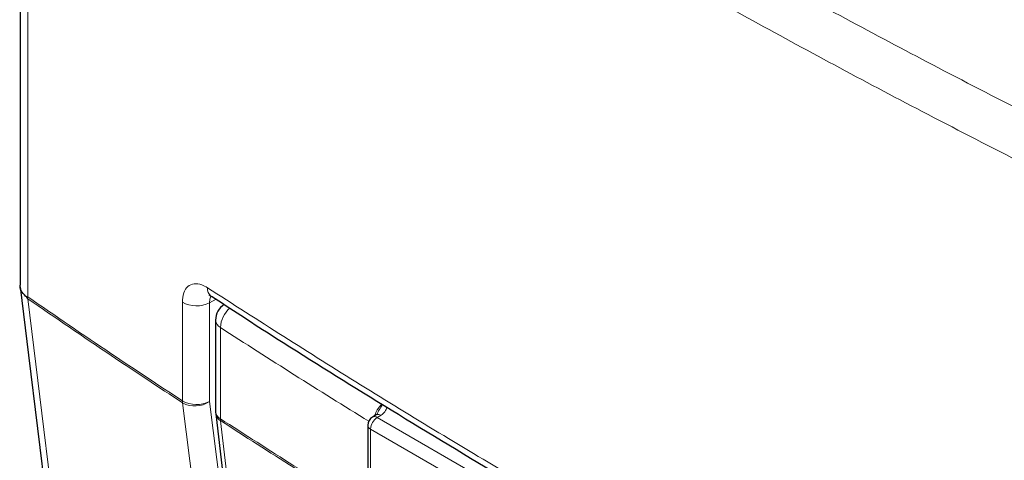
# Paper-space layout 'Blatt2' of a CAD drawing. Header units: millimetres. Extents: x 5 to 418, y 2 to 292.
# Tile 37 of 54: x 83 to 118, y 201 to 217. Entities that reach past the tile are written whole.
import ezdxf

# ---------------------------------------------------------------- set-up
doc = ezdxf.new("R2010")
doc.units = ezdxf.units.MM

psp = doc.layouts.new('Blatt2')

# ---------------------------------------------------------------- linework, layer by layer
at = {"color": 7, "linetype": 'Continuous', "lineweight": 25}
for p, q in [((82.959, 233.238), (82.959, 207.62)), ((89.882, 206.38), (89.882, 203.15)), ((89.888, 203.072), (92.012, 185.174)), ((95.571, 203.03), (95.437, 202.95)), ((95.275, 202.664), (95.275, 179.891))]:
    psp.add_line(p, q, dxfattribs=at)
at = {"color": 7, "linetype": 'Continuous', "lineweight": 18}
for p, q in [((83.231, 232.806), (83.231, 207.205)), ((88.705, 203.526), (88.705, 207.018)), ((89.904, 207.122), (89.669, 206.996)), ((89.669, 206.996), (89.669, 203.504)), ((90.052, 206.124), (90.052, 202.894)), ((95.742, 203.016), (95.608, 202.936)), ((95.608, 202.936), (110.465, 194.359)), ((110.23, 193.951), (95.372, 202.528)), ((95.372, 202.528), (95.372, 179.755))]:
    psp.add_line(p, q, dxfattribs=at)
at = {"color": 7, "linetype": 'Continuous', "lineweight": 25, "flags": 128}
for points in [[(82.962, 207.566), (83.259, 205.138), (85.165, 189.562)], [(95.581, 203.036), (95.573, 203.031), (95.571, 203.03)]]:
    psp.add_lwpolyline(points, dxfattribs=at)
at = {"color": 7, "linetype": 'Continuous', "lineweight": 18, "flags": 128}
for points in [[(83.236, 207.135), (83.447, 205.408), (84.308, 198.37), (84.871, 193.765), (84.893, 193.591), (85.431, 189.188)], [(90.978, 185.461), (90.851, 186.469), (90.343, 190.502), (89.526, 196.979), (88.968, 201.408), (88.71, 203.456)], [(89.669, 203.504), (89.927, 201.455), (90.791, 194.603), (91.366, 190.034), (91.937, 185.508)], [(90.056, 202.824), (90.175, 201.821), (90.651, 197.811), (92.18, 184.926)]]:
    psp.add_lwpolyline(points, dxfattribs=at)
at = {"color": 7, "linetype": 'Continuous', "lineweight": 18}
for centre, radius, start, end in [((89.935, 207.502), 0.345, 175.268, 233.6914), ((89.208, 207.901), 1.016, 240.3625, 296.9755), ((91.044, 206.065), 0.994, 131.3295, 176.6104), ((90.202, 206.407), 0.32, 184.8044, 242.0683), ((249.35, 452.286), 293.21, 237.0921, 238.30656), ((89.208, 204.409), 1.016, 240.3625, 296.9755), ((89.244, 203.525), 0.538, 179.8827, 187.3316), ((89.151, 204.256), 0.913, 241.1305, 304.5336), ((90.202, 203.177), 0.32, 184.8044, 242.0683), ((90.233, 203.126), 0.35, 188.9521, 239.663), ((95.643, 202.871), 0.176, 55.8104, 110.7239), ((249.339, 449.039), 293.189, 237.09208, 238.29968), ((90.592, 202.893), 0.541, 179.8815, 187.3103), ((249.339, 448.963), 293.181, 237.09207, 238.2987), ((95.438, 202.679), 0.165, 185.0787, 246.2415), ((95.884, 202.505), 0.512, 122.6055, 177.3945), ((95.511, 202.804), 0.164, 53.829, 116.8599)]:
    psp.add_arc(centre, radius, start, end, dxfattribs=at)
at = {"color": 7, "linetype": 'Continuous', "lineweight": 25}
for centre, radius, start, end in [((90.549, 206.38), 0.667, 122.6657, 180), ((90.549, 203.15), 0.667, 180, 186.7694), ((95.608, 202.664), 0.333, 120.8709, 180)]:
    psp.add_arc(centre, radius, start, end, dxfattribs=at)
at = {"color": 7, "linetype": 'Continuous', "lineweight": 18}
for points, knots in [([(84.111, 234.182), (86.689, 232.437), (91.092, 229.455), (97.608, 225.391), (103.474, 221.9), (109.494, 218.503), (114.704, 215.703), (117.929, 214.051), (119.058, 213.473)], [0, 0, 0, 0, 0.237503, 0.405606, 0.573709, 0.741642, 0.909575, 1, 1, 1, 1]), ([(118.301, 212.024), (117.168, 212.604), (113.932, 214.262), (108.704, 217.072), (102.662, 220.481), (96.776, 223.984), (90.237, 228.062), (85.818, 231.054), (83.231, 232.806)], [0, 0, 0, 0, 0.090427, 0.258359, 0.426292, 0.594393, 0.762495, 1, 1, 1, 1]), ([(89.591, 207.53), (89.526, 207.567), (89.361, 207.661), (89.112, 207.693), (88.887, 207.593), (88.735, 207.366), (88.715, 207.134), (88.705, 207.018)], [0, 0, 0, 0, 0.141267, 0.356382, 0.571162, 0.785622, 1, 1, 1, 1]), ([(89.591, 207.53), (91.391, 206.379), (94.991, 204.076), (100.655, 200.666), (106.54, 197.281), (112.164, 194.196), (115.842, 192.284), (117.431, 191.458)], [0, 0, 0, 0, 0.204721, 0.409562, 0.623395, 0.837364, 1, 1, 1, 1]), ([(83.231, 207.205), (84.208, 206.535), (86.014, 205.3), (87.859, 204.084), (88.705, 203.526)], [0, 0, 0, 0, 0.541474, 1, 1, 1, 1]), ([(89.669, 206.996), (89.671, 207.055), (89.675, 207.15), (89.714, 207.203), (89.728, 207.222)], [0, 0, 0, 0, 0.628262, 1, 1, 1, 1]), ([(88.71, 203.456), (87.864, 204.014), (86.018, 205.23), (84.213, 206.465), (83.236, 207.135)], [0, 0, 0, 0, 0.458552, 1, 1, 1, 1]), ([(95.515, 202.997), (95.527, 203.035), (95.563, 203.142), (95.654, 203.292), (95.736, 203.377), (95.77, 203.412)], [0, 0, 0, 0, 0.245931, 0.689488, 1, 1, 1, 1]), ([(95.603, 203.055), (95.627, 203.108), (95.684, 203.234), (95.755, 203.337), (95.796, 203.396)], [0, 0, 0, 0, 0.421583, 1, 1, 1, 1]), ([(95.936, 203.311), (95.937, 203.309), (95.943, 203.251), (95.899, 203.141), (95.793, 203.056), (95.742, 203.016)], [0, 0, 0, 0, 0.025531, 0.541194, 1, 1, 1, 1])]:
    psp.add_open_spline(points, degree=3, knots=knots, dxfattribs=at)
at = {"color": 7, "linetype": 'Continuous', "lineweight": 25}
for points, knots in [([(83.195, 207.195), (83.137, 207.251), (83.012, 207.373), (82.94, 207.528), (82.962, 207.614), (82.963, 207.62)], [0, 0, 0, 0, 0.443883, 0.963863, 1, 1, 1, 1]), ([(83.195, 207.195), (83.206, 207.198), (83.218, 207.201), (83.23, 207.204), (83.231, 207.205)], [0, 0, 0, 0, 0.945588, 1, 1, 1, 1]), ([(83.236, 207.135), (83.235, 207.136), (83.221, 207.156), (83.208, 207.176), (83.195, 207.195)], [0, 0, 0, 0, 0.053769, 1, 1, 1, 1]), ([(89.661, 207.261), (89.661, 207.262), (89.661, 207.265), (89.709, 207.235), (89.731, 207.221)], [0, 0, 0, 0, 0.536003, 1, 1, 1, 1]), ([(89.736, 207.231), (90.425, 206.782), (92.349, 205.53), (95.664, 203.464), (99.676, 201.032), (103.849, 198.595), (108.095, 196.197), (112.249, 193.935), (115.419, 192.26), (117.155, 191.375), (117.579, 191.159)], [0, 0, 0, 0, 0.0791668, 0.2209791, 0.3716118, 0.5223293, 0.6730843, 0.823745, 0.9569823, 1, 1, 1, 1]), ([(95.602, 203.055), (95.603, 203.054), (95.605, 203.053), (95.564, 203.025), (95.542, 203.016), (95.54, 203.014)], [0, 0, 0, 0, 0.642595, 0.959002, 1, 1, 1, 1])]:
    psp.add_open_spline(points, degree=3, knots=knots, dxfattribs=at)

doc.saveas('drawing.dxf')
